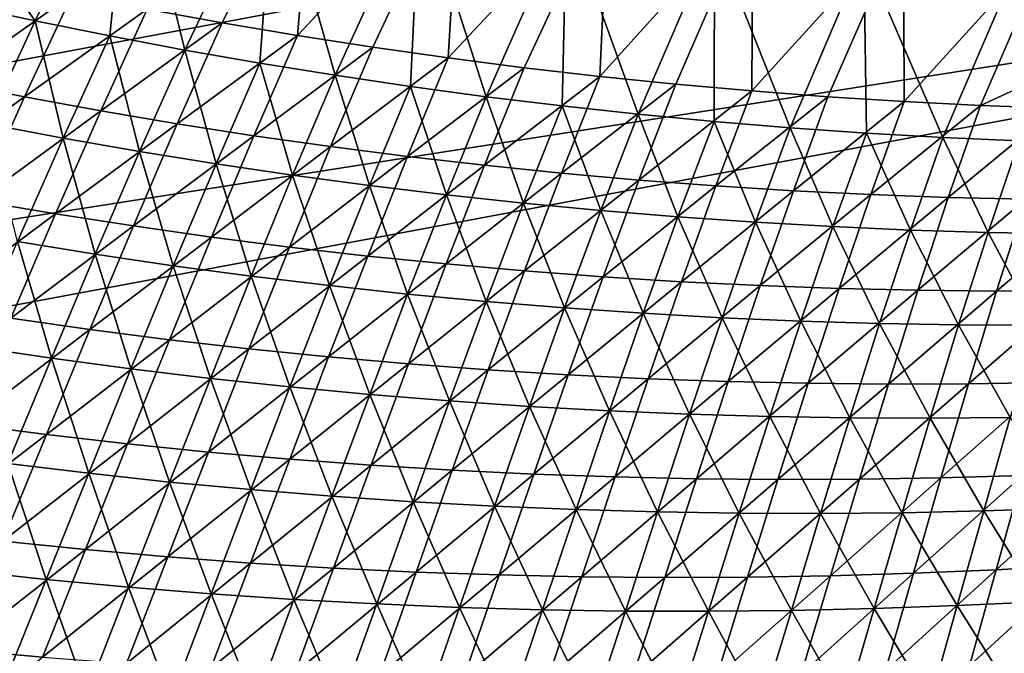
# Model space of a CAD drawing. Header units: metres. Extents: x -1 to 1402, y -1402 to 1.
# Tile 72 of 256: x 551 to 633, y -1243 to -1191. Entities that reach past the tile are written whole.
import ezdxf

# ---------------------------------------------------------------- set-up
doc = ezdxf.new("R2010")
doc.units = ezdxf.units.M

msp = doc.modelspace()

# ---------------------------------------------------------------- linework, layer by layer
at = {"layer": 'None0'}
for points in [[(560.267334, -1174.662109, -477.035797), (552.293152, -1190.694702, -422.739166), (544.183044, -1179.354614, -451.143311)], [(560.267334, -1174.662109, -477.035797), (558.524902, -1191.951538, -422.754913), (552.293152, -1190.694702, -422.739166)], [(564.773804, -1193.126831, -422.770782), (558.524902, -1191.951538, -422.754913), (560.267334, -1174.662109, -477.035797)], [(572.269531, -1177.37207, -476.808685), (564.773804, -1193.126831, -422.770782), (560.267334, -1174.662109, -477.035797)], [(567.896423, -1190.855469, -421.794128), (575.587952, -1175.139648, -475.865173), (561.638489, -1189.713501, -421.769989)], [(575.587952, -1175.139648, -475.865173), (567.896423, -1190.855469, -421.794128), (574.168823, -1191.914673, -421.818573)], [(587.716187, -1177.470337, -475.645538), (575.587952, -1175.139648, -475.865173), (574.168823, -1191.914673, -421.818573)], [(571.038818, -1194.220703, -422.786774), (564.773804, -1193.126831, -422.770782), (572.269531, -1177.37207, -476.808685)], [(577.318909, -1195.233276, -422.802826), (571.038818, -1194.220703, -422.786774), (572.269531, -1177.37207, -476.808685)], [(572.269531, -1177.37207, -476.808685), (584.387695, -1179.781372, -476.57312), (577.318909, -1195.233276, -422.802826)], [(587.716187, -1177.470337, -475.645538), (574.168823, -1191.914673, -421.818573), (580.454773, -1192.891113, -421.843323)], [(586.753174, -1193.784912, -421.868347), (587.716187, -1177.470337, -475.645538), (580.454773, -1192.891113, -421.843323)], [(600.10553, -1179.516602, -475.416046), (587.716187, -1177.470337, -475.645538), (586.753174, -1193.784912, -421.868347)], [(552.293152, -1190.694702, -422.739166), (546.079651, -1189.356323, -422.723541), (544.183044, -1179.354614, -451.143311)], [(593.06311, -1194.596191, -421.893677), (600.10553, -1179.516602, -475.416046), (586.753174, -1193.784912, -421.868347)], [(600.10553, -1179.516602, -475.416046), (593.06311, -1194.596191, -421.893677), (599.383545, -1195.325073, -421.91925)], [(612.149231, -1181.186401, -475.188416), (600.10553, -1179.516602, -475.416046), (599.383545, -1195.325073, -421.91925)], [(584.387695, -1179.781372, -476.57312), (583.613037, -1196.164429, -422.819), (577.318909, -1195.233276, -422.802826)], [(583.613037, -1196.164429, -422.819), (584.387695, -1179.781372, -476.57312), (589.920105, -1197.014404, -422.835236)], [(584.387695, -1179.781372, -476.57312), (596.603882, -1181.883301, -476.329926), (589.920105, -1197.014404, -422.835236)], [(612.149231, -1181.186401, -475.188416), (599.383545, -1195.325073, -421.91925), (605.713562, -1195.971558, -421.945068)], [(612.052124, -1196.536011, -421.97113), (612.149231, -1181.186401, -475.188416), (605.713562, -1195.971558, -421.945068)], [(624.700806, -1182.596191, -474.94693), (612.149231, -1181.186401, -475.188416), (612.052124, -1196.536011, -421.97113)], [(589.920105, -1197.014404, -422.835236), (596.603882, -1181.883301, -476.329926), (596.239075, -1197.783203, -422.851532)], [(596.603882, -1181.883301, -476.329926), (602.568909, -1198.470947, -422.86792), (596.239075, -1197.783203, -422.851532)], [(596.603882, -1181.883301, -476.329926), (608.95343, -1183.679688, -476.078918), (602.568909, -1198.470947, -422.86792)], [(618.398315, -1197.018433, -421.997406), (624.700806, -1182.596191, -474.94693), (612.052124, -1196.536011, -421.97113)], [(624.700806, -1182.596191, -474.94693), (618.398315, -1197.018433, -421.997406), (624.751099, -1197.418945, -422.023865)], [(637.219788, -1183.669922, -474.702209), (624.700806, -1182.596191, -474.94693), (624.751099, -1197.418945, -422.023865)], [(608.95343, -1183.679688, -476.078918), (608.908569, -1199.077637, -422.884338), (602.568909, -1198.470947, -422.86792)], [(608.908569, -1199.077637, -422.884338), (608.95343, -1183.679688, -476.078918), (615.256897, -1199.603271, -422.900818)], [(608.95343, -1183.679688, -476.078918), (621.393494, -1185.160156, -475.821442), (615.256897, -1199.603271, -422.900818)], [(637.219788, -1183.669922, -474.702209), (624.751099, -1197.418945, -422.023865), (631.109619, -1197.737915, -422.050537)], [(646.496033, -1190.663086, -450.476074), (637.219788, -1183.669922, -474.702209), (631.109619, -1197.737915, -422.050537)], [(615.256897, -1199.603271, -422.900818), (621.393494, -1185.160156, -475.821442), (621.612976, -1200.048096, -422.917328)], [(621.393494, -1185.160156, -475.821442), (627.975708, -1200.412109, -422.933868), (621.612976, -1200.048096, -422.917328)], [(621.393494, -1185.160156, -475.821442), (634.052368, -1186.331177, -475.555298), (627.975708, -1200.412109, -422.933868)], [(634.052368, -1186.331177, -475.555298), (634.343994, -1200.695313, -422.950439), (627.975708, -1200.412109, -422.933868)], [(555.395996, -1188.488525, -421.746185), (549.169983, -1187.180664, -421.722717), (545.090942, -1195.785278, -393.351501)], [(545.090942, -1195.785278, -393.351501), (551.429993, -1197.033203, -393.379242), (555.395996, -1188.488525, -421.746185)], [(551.429993, -1197.033203, -393.379242), (561.638489, -1189.713501, -421.769989), (555.395996, -1188.488525, -421.746185)], [(552.293152, -1190.694702, -422.739166), (548.304626, -1199.2771, -394.346954), (546.079651, -1189.356323, -422.723541)], [(551.429993, -1197.033203, -393.379242), (557.784851, -1198.196045, -393.407379), (561.638489, -1189.713501, -421.769989)], [(557.784851, -1198.196045, -393.407379), (567.896423, -1190.855469, -421.794128), (561.638489, -1189.713501, -421.769989)], [(552.293152, -1190.694702, -422.739166), (554.648071, -1200.473022, -394.365631), (548.304626, -1199.2771, -394.346954)], [(558.524902, -1191.951538, -422.754913), (554.648071, -1200.473022, -394.365631), (552.293152, -1190.694702, -422.739166)], [(567.896423, -1190.855469, -421.794128), (557.784851, -1198.196045, -393.407379), (564.154541, -1199.273682, -393.435883)], [(574.168823, -1191.914673, -421.818573), (567.896423, -1190.855469, -421.794128), (564.154541, -1199.273682, -393.435883)], [(631.109619, -1197.737915, -422.050537), (637.4729, -1197.97522, -422.077393), (646.496033, -1190.663086, -450.476074)], [(561.008057, -1201.585205, -394.384521), (554.648071, -1200.473022, -394.365631), (558.524902, -1191.951538, -422.754913)], [(561.008057, -1201.585205, -394.384521), (558.524902, -1191.951538, -422.754913), (564.773804, -1193.126831, -422.770782)], [(574.168823, -1191.914673, -421.818573), (564.154541, -1199.273682, -393.435883), (570.537903, -1200.266602, -393.464722)], [(580.454773, -1192.891113, -421.843323), (574.168823, -1191.914673, -421.818573), (570.537903, -1200.266602, -393.464722)], [(567.383545, -1202.61377, -394.403625), (561.008057, -1201.585205, -394.384521), (564.773804, -1193.126831, -422.770782)], [(567.383545, -1202.61377, -394.403625), (564.773804, -1193.126831, -422.770782), (571.038818, -1194.220703, -422.786774)], [(570.537903, -1200.266602, -393.464722), (576.93396, -1201.174683, -393.493896), (580.454773, -1192.891113, -421.843323)], [(576.93396, -1201.174683, -393.493896), (586.753174, -1193.784912, -421.868347), (580.454773, -1192.891113, -421.843323)], [(573.773438, -1203.55896, -394.422913), (567.383545, -1202.61377, -394.403625), (571.038818, -1194.220703, -422.786774)], [(573.773438, -1203.55896, -394.422913), (571.038818, -1194.220703, -422.786774), (577.318909, -1195.233276, -422.802826)], [(576.93396, -1201.174683, -393.493896), (583.341675, -1201.998169, -393.523376), (586.753174, -1193.784912, -421.868347)], [(583.341675, -1201.998169, -393.523376), (593.06311, -1194.596191, -421.893677), (586.753174, -1193.784912, -421.868347)], [(580.176636, -1204.420776, -394.442383), (573.773438, -1203.55896, -394.422913), (577.318909, -1195.233276, -422.802826)], [(577.318909, -1195.233276, -422.802826), (583.613037, -1196.164429, -422.819), (580.176636, -1204.420776, -394.442383)], [(593.06311, -1194.596191, -421.893677), (583.341675, -1201.998169, -393.523376), (589.76001, -1202.737427, -393.553192)], [(599.383545, -1195.325073, -421.91925), (593.06311, -1194.596191, -421.893677), (589.76001, -1202.737427, -393.553192)], [(541.075073, -1204.501953, -365.046326), (551.429993, -1197.033203, -393.379242), (545.090942, -1195.785278, -393.351501)], [(599.383545, -1195.325073, -421.91925), (589.76001, -1202.737427, -393.553192), (596.187988, -1203.392334, -393.583282)], [(605.713562, -1195.971558, -421.945068), (599.383545, -1195.325073, -421.91925), (596.187988, -1203.392334, -393.583282)], [(596.187988, -1203.392334, -393.583282), (602.624512, -1203.963257, -393.613647), (605.713562, -1195.971558, -421.945068)], [(602.624512, -1203.963257, -393.613647), (612.052124, -1196.536011, -421.97113), (605.713562, -1195.971558, -421.945068)], [(583.613037, -1196.164429, -422.819), (586.592102, -1205.199585, -394.462036), (580.176636, -1204.420776, -394.442383)], [(586.592102, -1205.199585, -394.462036), (583.613037, -1196.164429, -422.819), (589.920105, -1197.014404, -422.835236)], [(602.624512, -1203.963257, -393.613647), (609.068665, -1204.450439, -393.644257), (612.052124, -1196.536011, -421.97113)], [(609.068665, -1204.450439, -393.644257), (618.398315, -1197.018433, -421.997406), (612.052124, -1196.536011, -421.97113)], [(541.075073, -1204.501953, -365.046326), (547.533508, -1205.686768, -365.077606), (551.429993, -1197.033203, -393.379242)], [(547.533508, -1205.686768, -365.077606), (557.784851, -1198.196045, -393.407379), (551.429993, -1197.033203, -393.379242)], [(593.018677, -1205.895386, -394.481842), (586.592102, -1205.199585, -394.462036), (589.920105, -1197.014404, -422.835236)], [(593.018677, -1205.895386, -394.481842), (589.920105, -1197.014404, -422.835236), (596.239075, -1197.783203, -422.851532)], [(618.398315, -1197.018433, -421.997406), (609.068665, -1204.450439, -393.644257), (615.51947, -1204.854126, -393.67511)], [(624.751099, -1197.418945, -422.023865), (618.398315, -1197.018433, -421.997406), (615.51947, -1204.854126, -393.67511)], [(624.751099, -1197.418945, -422.023865), (615.51947, -1204.854126, -393.67511), (621.975891, -1205.174438, -393.706177)], [(631.109619, -1197.737915, -422.050537), (624.751099, -1197.418945, -422.023865), (621.975891, -1205.174438, -393.706177)], [(557.784851, -1198.196045, -393.407379), (547.533508, -1205.686768, -365.077606), (554.006836, -1206.78418, -365.109314)], [(564.154541, -1199.273682, -393.435883), (557.784851, -1198.196045, -393.407379), (554.006836, -1206.78418, -365.109314)], [(599.455261, -1206.508301, -394.501801), (593.018677, -1205.895386, -394.481842), (596.239075, -1197.783203, -422.851532)], [(596.239075, -1197.783203, -422.851532), (602.568909, -1198.470947, -422.86792), (599.455261, -1206.508301, -394.501801)], [(602.568909, -1198.470947, -422.86792), (605.900879, -1207.038452, -394.521912), (599.455261, -1206.508301, -394.501801)], [(602.568909, -1198.470947, -422.86792), (608.908569, -1199.077637, -422.884338), (605.900879, -1207.038452, -394.521912)], [(621.975891, -1205.174438, -393.706177), (628.437012, -1205.411621, -393.737488), (631.109619, -1197.737915, -422.050537)], [(628.437012, -1205.411621, -393.737488), (637.4729, -1197.97522, -422.077393), (631.109619, -1197.737915, -422.050537)], [(628.437012, -1205.411621, -393.737488), (634.901733, -1205.565918, -393.768982), (637.4729, -1197.97522, -422.077393)], [(554.648071, -1200.473022, -394.365631), (550.842651, -1209.101563, -366.03891), (548.304626, -1199.2771, -394.346954)], [(564.154541, -1199.273682, -393.435883), (554.006836, -1206.78418, -365.109314), (560.494141, -1207.794312, -365.141418)], [(570.537903, -1200.266602, -393.464722), (564.154541, -1199.273682, -393.435883), (560.494141, -1207.794312, -365.141418)], [(608.908569, -1199.077637, -422.884338), (612.35437, -1207.486084, -394.542145), (605.900879, -1207.038452, -394.521912)], [(612.35437, -1207.486084, -394.542145), (608.908569, -1199.077637, -422.884338), (615.256897, -1199.603271, -422.900818)], [(618.814636, -1207.851318, -394.562531), (612.35437, -1207.486084, -394.542145), (615.256897, -1199.603271, -422.900818)], [(618.814636, -1207.851318, -394.562531), (615.256897, -1199.603271, -422.900818), (621.612976, -1200.048096, -422.917328)], [(625.28064, -1208.134277, -394.583008), (618.814636, -1207.851318, -394.562531), (621.612976, -1200.048096, -422.917328)], [(621.612976, -1200.048096, -422.917328), (627.975708, -1200.412109, -422.933868), (625.28064, -1208.134277, -394.583008)], [(557.31958, -1210.147217, -366.060059), (550.842651, -1209.101563, -366.03891), (554.648071, -1200.473022, -394.365631)], [(557.31958, -1210.147217, -366.060059), (554.648071, -1200.473022, -394.365631), (561.008057, -1201.585205, -394.384521)], [(560.494141, -1207.794312, -365.141418), (566.994263, -1208.717407, -365.17392), (570.537903, -1200.266602, -393.464722)], [(566.994263, -1208.717407, -365.17392), (576.93396, -1201.174683, -393.493896), (570.537903, -1200.266602, -393.464722)], [(627.975708, -1200.412109, -422.933868), (631.751221, -1208.335083, -394.603638), (625.28064, -1208.134277, -394.583008)], [(627.975708, -1200.412109, -422.933868), (634.343994, -1200.695313, -422.950439), (631.751221, -1208.335083, -394.603638)], [(634.343994, -1200.695313, -422.950439), (638.225342, -1208.453857, -394.624329), (631.751221, -1208.335083, -394.603638)], [(563.811218, -1211.107178, -366.081482), (557.31958, -1210.147217, -366.060059), (561.008057, -1201.585205, -394.384521)], [(563.811218, -1211.107178, -366.081482), (561.008057, -1201.585205, -394.384521), (567.383545, -1202.61377, -394.403625)], [(566.994263, -1208.717407, -365.17392), (573.506042, -1209.553711, -365.206757), (576.93396, -1201.174683, -393.493896)], [(573.506042, -1209.553711, -365.206757), (583.341675, -1201.998169, -393.523376), (576.93396, -1201.174683, -393.493896)], [(570.316467, -1211.981567, -366.10321), (563.811218, -1211.107178, -366.081482), (567.383545, -1202.61377, -394.403625)], [(570.316467, -1211.981567, -366.10321), (567.383545, -1202.61377, -394.403625), (573.773438, -1203.55896, -394.422913)], [(583.341675, -1201.998169, -393.523376), (573.506042, -1209.553711, -365.206757), (580.028564, -1210.303589, -365.239929)], [(589.76001, -1202.737427, -393.553192), (583.341675, -1201.998169, -393.523376), (580.028564, -1210.303589, -365.239929)], [(589.76001, -1202.737427, -393.553192), (580.028564, -1210.303589, -365.239929), (586.560608, -1210.967163, -365.273438)], [(596.187988, -1203.392334, -393.583282), (589.76001, -1202.737427, -393.553192), (586.560608, -1210.967163, -365.273438)], [(586.560608, -1210.967163, -365.273438), (593.101135, -1211.5448, -365.307251), (596.187988, -1203.392334, -393.583282)], [(593.101135, -1211.5448, -365.307251), (602.624512, -1203.963257, -393.613647), (596.187988, -1203.392334, -393.583282)], [(576.834167, -1212.770752, -366.125214), (570.316467, -1211.981567, -366.10321), (573.773438, -1203.55896, -394.422913)], [(576.834167, -1212.770752, -366.125214), (573.773438, -1203.55896, -394.422913), (580.176636, -1204.420776, -394.442383)], [(593.101135, -1211.5448, -365.307251), (599.64917, -1212.036743, -365.341339), (602.624512, -1203.963257, -393.613647)], [(599.64917, -1212.036743, -365.341339), (609.068665, -1204.450439, -393.644257), (602.624512, -1203.963257, -393.613647)], [(583.36322, -1213.474854, -366.147461), (576.834167, -1212.770752, -366.125214), (580.176636, -1204.420776, -394.442383)], [(580.176636, -1204.420776, -394.442383), (586.592102, -1205.199585, -394.462036), (583.36322, -1213.474854, -366.147461)], [(609.068665, -1204.450439, -393.644257), (599.64917, -1212.036743, -365.341339), (606.203674, -1212.443237, -365.375702)], [(615.51947, -1204.854126, -393.67511), (609.068665, -1204.450439, -393.644257), (606.203674, -1212.443237, -365.375702)], [(615.51947, -1204.854126, -393.67511), (606.203674, -1212.443237, -365.375702), (612.763611, -1212.764526, -365.410339)], [(621.975891, -1205.174438, -393.706177), (615.51947, -1204.854126, -393.67511), (612.763611, -1212.764526, -365.410339)], [(554.006836, -1206.78418, -365.109314), (547.533508, -1205.686768, -365.077606), (543.669006, -1214.460083, -336.839935)], [(586.592102, -1205.199585, -394.462036), (589.902527, -1214.094116, -366.169952), (583.36322, -1213.474854, -366.147461)], [(589.902527, -1214.094116, -366.169952), (586.592102, -1205.199585, -394.462036), (593.018677, -1205.895386, -394.481842)], [(596.450928, -1214.628906, -366.192688), (589.902527, -1214.094116, -366.169952), (593.018677, -1205.895386, -394.481842)], [(596.450928, -1214.628906, -366.192688), (593.018677, -1205.895386, -394.481842), (599.455261, -1206.508301, -394.501801)], [(612.763611, -1212.764526, -365.410339), (619.328003, -1213.001221, -365.445221), (621.975891, -1205.174438, -393.706177)], [(619.328003, -1213.001221, -365.445221), (628.437012, -1205.411621, -393.737488), (621.975891, -1205.174438, -393.706177)], [(619.328003, -1213.001221, -365.445221), (625.895813, -1213.15332, -365.480286), (628.437012, -1205.411621, -393.737488)], [(625.895813, -1213.15332, -365.480286), (634.901733, -1205.565918, -393.768982), (628.437012, -1205.411621, -393.737488)], [(634.901733, -1205.565918, -393.768982), (625.895813, -1213.15332, -365.480286), (632.466003, -1213.221313, -365.515594)], [(641.369202, -1205.637695, -393.800629), (634.901733, -1205.565918, -393.768982), (632.466003, -1213.221313, -365.515594)], [(632.466003, -1213.221313, -365.515594), (639.037598, -1213.205322, -365.551056), (641.369202, -1205.637695, -393.800629)], [(603.007324, -1215.079102, -366.215668), (596.450928, -1214.628906, -366.192688), (599.455261, -1206.508301, -394.501801)], [(599.455261, -1206.508301, -394.501801), (605.900879, -1207.038452, -394.521912), (603.007324, -1215.079102, -366.215668)], [(554.006836, -1206.78418, -365.109314), (543.669006, -1214.460083, -336.839935), (550.266174, -1215.48938, -336.874329)], [(560.494141, -1207.794312, -365.141418), (554.006836, -1206.78418, -365.109314), (550.266174, -1215.48938, -336.874329)], [(605.900879, -1207.038452, -394.521912), (609.570557, -1215.445313, -366.238892), (603.007324, -1215.079102, -366.215668)], [(605.900879, -1207.038452, -394.521912), (612.35437, -1207.486084, -394.542145), (609.570557, -1215.445313, -366.238892)], [(612.35437, -1207.486084, -394.542145), (616.139526, -1215.727539, -366.262299), (609.570557, -1215.445313, -366.238892)], [(616.139526, -1215.727539, -366.262299), (612.35437, -1207.486084, -394.542145), (618.814636, -1207.851318, -394.562531)], [(550.266174, -1215.48938, -336.874329), (556.876221, -1216.429199, -336.90918), (560.494141, -1207.794312, -365.141418)], [(556.876221, -1216.429199, -336.90918), (566.994263, -1208.717407, -365.17392), (560.494141, -1207.794312, -365.141418)], [(622.713074, -1215.926025, -366.285919), (616.139526, -1215.727539, -366.262299), (618.814636, -1207.851318, -394.562531)], [(622.713074, -1215.926025, -366.285919), (618.814636, -1207.851318, -394.562531), (625.28064, -1208.134277, -394.583008)], [(629.2901, -1216.041016, -366.309723), (622.713074, -1215.926025, -366.285919), (625.28064, -1208.134277, -394.583008)], [(625.28064, -1208.134277, -394.583008), (631.751221, -1208.335083, -394.603638), (629.2901, -1216.041016, -366.309723)], [(631.751221, -1208.335083, -394.603638), (635.869507, -1216.072876, -366.33371), (629.2901, -1216.041016, -366.309723)], [(631.751221, -1208.335083, -394.603638), (638.225342, -1208.453857, -394.624329), (635.869507, -1216.072876, -366.33371)], [(553.673462, -1218.817383, -337.821777), (547.074646, -1217.840942, -337.798645), (550.842651, -1209.101563, -366.03891)], [(553.673462, -1218.817383, -337.821777), (550.842651, -1209.101563, -366.03891), (557.31958, -1210.147217, -366.060059)], [(556.876221, -1216.429199, -336.90918), (563.498108, -1217.279907, -336.944397), (566.994263, -1208.717407, -365.17392)], [(563.498108, -1217.279907, -336.944397), (573.506042, -1209.553711, -365.206757), (566.994263, -1208.717407, -365.17392)], [(573.506042, -1209.553711, -365.206757), (563.498108, -1217.279907, -336.944397), (570.130615, -1218.04187, -336.980011)], [(580.028564, -1210.303589, -365.239929), (573.506042, -1209.553711, -365.206757), (570.130615, -1218.04187, -336.980011)], [(560.286194, -1219.705933, -337.845276), (553.673462, -1218.817383, -337.821777), (557.31958, -1210.147217, -366.060059)], [(560.286194, -1219.705933, -337.845276), (557.31958, -1210.147217, -366.060059), (563.811218, -1211.107178, -366.081482)], [(580.028564, -1210.303589, -365.239929), (570.130615, -1218.04187, -336.980011), (576.772644, -1218.71521, -337.015961)], [(586.560608, -1210.967163, -365.273438), (580.028564, -1210.303589, -365.239929), (576.772644, -1218.71521, -337.015961)], [(566.911621, -1220.506836, -337.86911), (560.286194, -1219.705933, -337.845276), (563.811218, -1211.107178, -366.081482)], [(566.911621, -1220.506836, -337.86911), (563.811218, -1211.107178, -366.081482), (570.316467, -1211.981567, -366.10321)], [(576.772644, -1218.71521, -337.015961), (583.423035, -1219.300537, -337.052307), (586.560608, -1210.967163, -365.273438)], [(583.423035, -1219.300537, -337.052307), (593.101135, -1211.5448, -365.307251), (586.560608, -1210.967163, -365.273438)], [(583.423035, -1219.300537, -337.052307), (590.08075, -1219.798096, -337.088928), (593.101135, -1211.5448, -365.307251)], [(590.08075, -1219.798096, -337.088928), (599.64917, -1212.036743, -365.341339), (593.101135, -1211.5448, -365.307251)], [(573.548584, -1221.220459, -337.89328), (566.911621, -1220.506836, -337.86911), (570.316467, -1211.981567, -366.10321)], [(573.548584, -1221.220459, -337.89328), (570.316467, -1211.981567, -366.10321), (576.834167, -1212.770752, -366.125214)], [(599.64917, -1212.036743, -365.341339), (590.08075, -1219.798096, -337.088928), (596.744629, -1220.20813, -337.125885)], [(606.203674, -1212.443237, -365.375702), (599.64917, -1212.036743, -365.341339), (596.744629, -1220.20813, -337.125885)], [(606.203674, -1212.443237, -365.375702), (596.744629, -1220.20813, -337.125885), (603.413696, -1220.53125, -337.163116)], [(612.763611, -1212.764526, -365.410339), (606.203674, -1212.443237, -365.375702), (603.413696, -1220.53125, -337.163116)], [(580.195923, -1221.847168, -337.917755), (573.548584, -1221.220459, -337.89328), (576.834167, -1212.770752, -366.125214)], [(580.195923, -1221.847168, -337.917755), (576.834167, -1212.770752, -366.125214), (583.36322, -1213.474854, -366.147461)], [(603.413696, -1220.53125, -337.163116), (610.086914, -1220.767578, -337.200623), (612.763611, -1212.764526, -365.410339)], [(610.086914, -1220.767578, -337.200623), (619.328003, -1213.001221, -365.445221), (612.763611, -1212.764526, -365.410339)], [(610.086914, -1220.767578, -337.200623), (616.763184, -1220.917847, -337.238403), (619.328003, -1213.001221, -365.445221)], [(616.763184, -1220.917847, -337.238403), (625.895813, -1213.15332, -365.480286), (619.328003, -1213.001221, -365.445221)], [(625.895813, -1213.15332, -365.480286), (616.763184, -1220.917847, -337.238403), (623.441467, -1220.982056, -337.276398)], [(632.466003, -1213.221313, -365.515594), (625.895813, -1213.15332, -365.480286), (623.441467, -1220.982056, -337.276398)], [(623.441467, -1220.982056, -337.276398), (630.120789, -1220.960938, -337.314606), (632.466003, -1213.221313, -365.515594)], [(639.037598, -1213.205322, -365.551056), (630.120789, -1220.960938, -337.314606), (636.80011, -1220.854736, -337.352997)], [(630.120789, -1220.960938, -337.314606), (639.037598, -1213.205322, -365.551056), (632.466003, -1213.221313, -365.515594)], [(586.852478, -1222.387085, -337.942535), (580.195923, -1221.847168, -337.917755), (583.36322, -1213.474854, -366.147461)], [(583.36322, -1213.474854, -366.147461), (589.902527, -1214.094116, -366.169952), (586.852478, -1222.387085, -337.942535)], [(589.902527, -1214.094116, -366.169952), (593.51709, -1222.84082, -337.96759), (586.852478, -1222.387085, -337.942535)], [(593.51709, -1222.84082, -337.96759), (589.902527, -1214.094116, -366.169952), (596.450928, -1214.628906, -366.192688)], [(600.188477, -1223.208374, -337.99295), (593.51709, -1222.84082, -337.96759), (596.450928, -1214.628906, -366.192688)], [(600.188477, -1223.208374, -337.99295), (596.450928, -1214.628906, -366.192688), (603.007324, -1215.079102, -366.215668)], [(546.525757, -1224.320557, -308.70929), (556.876221, -1216.429199, -336.90918), (550.266174, -1215.48938, -336.874329)], [(606.865662, -1223.490234, -338.018585), (600.188477, -1223.208374, -337.99295), (603.007324, -1215.079102, -366.215668)], [(603.007324, -1215.079102, -366.215668), (609.570557, -1215.445313, -366.238892), (606.865662, -1223.490234, -338.018585)], [(609.570557, -1215.445313, -366.238892), (613.547302, -1223.686646, -338.044495), (606.865662, -1223.490234, -338.018585)], [(609.570557, -1215.445313, -366.238892), (616.139526, -1215.727539, -366.262299), (613.547302, -1223.686646, -338.044495)], [(616.139526, -1215.727539, -366.262299), (620.2323, -1223.797974, -338.070618), (613.547302, -1223.686646, -338.044495)], [(620.2323, -1223.797974, -338.070618), (616.139526, -1215.727539, -366.262299), (622.713074, -1215.926025, -366.285919)], [(546.525757, -1224.320557, -308.70929), (553.262939, -1225.188232, -308.746033), (556.876221, -1216.429199, -336.90918)], [(553.262939, -1225.188232, -308.746033), (563.498108, -1217.279907, -336.944397), (556.876221, -1216.429199, -336.90918)], [(626.919556, -1223.824585, -338.097015), (620.2323, -1223.797974, -338.070618), (622.713074, -1215.926025, -366.285919)], [(626.919556, -1223.824585, -338.097015), (622.713074, -1215.926025, -366.285919), (629.2901, -1216.041016, -366.309723)], [(633.607727, -1223.766602, -338.123657), (626.919556, -1223.824585, -338.097015), (629.2901, -1216.041016, -366.309723)], [(629.2901, -1216.041016, -366.309723), (635.869507, -1216.072876, -366.33371), (633.607727, -1223.766602, -338.123657)], [(563.498108, -1217.279907, -336.944397), (553.262939, -1225.188232, -308.746033), (560.010864, -1225.964478, -308.783203)], [(570.130615, -1218.04187, -336.980011), (563.498108, -1217.279907, -336.944397), (560.010864, -1225.964478, -308.783203)], [(550.031311, -1227.606812, -309.670776), (547.074646, -1217.840942, -337.798645), (553.673462, -1218.817383, -337.821777)], [(570.130615, -1218.04187, -336.980011), (560.010864, -1225.964478, -308.783203), (566.76825, -1226.649902, -308.82077)], [(576.772644, -1218.71521, -337.015961), (570.130615, -1218.04187, -336.980011), (566.76825, -1226.649902, -308.82077)], [(556.769348, -1228.421753, -309.696014), (550.031311, -1227.606812, -309.670776), (553.673462, -1218.817383, -337.821777)], [(556.769348, -1228.421753, -309.696014), (553.673462, -1218.817383, -337.821777), (560.286194, -1219.705933, -337.845276)], [(566.76825, -1226.649902, -308.82077), (573.533936, -1227.244873, -308.858734), (576.772644, -1218.71521, -337.015961)], [(573.533936, -1227.244873, -308.858734), (583.423035, -1219.300537, -337.052307), (576.772644, -1218.71521, -337.015961)], [(563.519104, -1229.147095, -309.721588), (556.769348, -1228.421753, -309.696014), (560.286194, -1219.705933, -337.845276)], [(563.519104, -1229.147095, -309.721588), (560.286194, -1219.705933, -337.845276), (566.911621, -1220.506836, -337.86911)], [(573.533936, -1227.244873, -308.858734), (580.306702, -1227.749878, -308.897034), (583.423035, -1219.300537, -337.052307)], [(580.306702, -1227.749878, -308.897034), (590.08075, -1219.798096, -337.088928), (583.423035, -1219.300537, -337.052307)], [(590.08075, -1219.798096, -337.088928), (580.306702, -1227.749878, -308.897034), (587.08551, -1228.165161, -308.935669)], [(596.744629, -1220.20813, -337.125885), (590.08075, -1219.798096, -337.088928), (587.08551, -1228.165161, -308.935669)], [(570.279358, -1229.783081, -309.747498), (563.519104, -1229.147095, -309.721588), (566.911621, -1220.506836, -337.86911)], [(570.279358, -1229.783081, -309.747498), (566.911621, -1220.506836, -337.86911), (573.548584, -1221.220459, -337.89328)], [(596.744629, -1220.20813, -337.125885), (587.08551, -1228.165161, -308.935669), (593.86908, -1228.491333, -308.97464)], [(603.413696, -1220.53125, -337.163116), (596.744629, -1220.20813, -337.125885), (593.86908, -1228.491333, -308.97464)], [(593.86908, -1228.491333, -308.97464), (600.656494, -1228.728882, -309.013916), (603.413696, -1220.53125, -337.163116)], [(600.656494, -1228.728882, -309.013916), (610.086914, -1220.767578, -337.200623), (603.413696, -1220.53125, -337.163116)], [(577.049011, -1230.330078, -309.773743), (570.279358, -1229.783081, -309.747498), (573.548584, -1221.220459, -337.89328)], [(577.049011, -1230.330078, -309.773743), (573.548584, -1221.220459, -337.89328), (580.195923, -1221.847168, -337.917755)], [(600.656494, -1228.728882, -309.013916), (607.446594, -1228.878296, -309.053436), (610.086914, -1220.767578, -337.200623)], [(607.446594, -1228.878296, -309.053436), (616.763184, -1220.917847, -337.238403), (610.086914, -1220.767578, -337.200623)], [(616.763184, -1220.917847, -337.238403), (607.446594, -1228.878296, -309.053436), (614.238281, -1228.939941, -309.093262)], [(623.441467, -1220.982056, -337.276398), (616.763184, -1220.917847, -337.238403), (614.238281, -1228.939941, -309.093262)], [(614.238281, -1228.939941, -309.093262), (621.030579, -1228.914307, -309.133301), (623.441467, -1220.982056, -337.276398)], [(630.120789, -1220.960938, -337.314606), (621.030579, -1228.914307, -309.133301), (627.822388, -1228.802002, -309.173584)], [(621.030579, -1228.914307, -309.133301), (630.120789, -1220.960938, -337.314606), (623.441467, -1220.982056, -337.276398)], [(636.80011, -1220.854736, -337.352997), (630.120789, -1220.960938, -337.314606), (627.822388, -1228.802002, -309.173584)], [(627.822388, -1228.802002, -309.173584), (634.612549, -1228.603394, -309.21405), (636.80011, -1220.854736, -337.352997)], [(583.82666, -1230.788696, -309.800323), (577.049011, -1230.330078, -309.773743), (580.195923, -1221.847168, -337.917755)], [(583.82666, -1230.788696, -309.800323), (580.195923, -1221.847168, -337.917755), (586.852478, -1222.387085, -337.942535)], [(590.611267, -1231.15918, -309.82724), (583.82666, -1230.788696, -309.800323), (586.852478, -1222.387085, -337.942535)], [(586.852478, -1222.387085, -337.942535), (593.51709, -1222.84082, -337.96759), (590.611267, -1231.15918, -309.82724)], [(593.51709, -1222.84082, -337.96759), (597.40155, -1231.442017, -309.854431), (590.611267, -1231.15918, -309.82724)], [(597.40155, -1231.442017, -309.854431), (593.51709, -1222.84082, -337.96759), (600.188477, -1223.208374, -337.99295)], [(604.196228, -1231.637451, -309.881927), (597.40155, -1231.442017, -309.854431), (600.188477, -1223.208374, -337.99295)], [(604.196228, -1231.637451, -309.881927), (600.188477, -1223.208374, -337.99295), (606.865662, -1223.490234, -338.018585)], [(610.994202, -1231.745972, -309.909698), (604.196228, -1231.637451, -309.881927), (606.865662, -1223.490234, -338.018585)], [(606.865662, -1223.490234, -338.018585), (613.547302, -1223.686646, -338.044495), (610.994202, -1231.745972, -309.909698)], [(613.547302, -1223.686646, -338.044495), (617.794128, -1231.768066, -309.937744), (610.994202, -1231.745972, -309.909698)], [(613.547302, -1223.686646, -338.044495), (620.2323, -1223.797974, -338.070618), (617.794128, -1231.768066, -309.937744)], [(620.2323, -1223.797974, -338.070618), (624.59491, -1231.704102, -309.966064), (617.794128, -1231.768066, -309.937744)], [(624.59491, -1231.704102, -309.966064), (620.2323, -1223.797974, -338.070618), (626.919556, -1223.824585, -338.097015)], [(631.395264, -1231.554321, -309.994629), (624.59491, -1231.704102, -309.966064), (626.919556, -1223.824585, -338.097015)], [(631.395264, -1231.554321, -309.994629), (626.919556, -1223.824585, -338.097015), (633.607727, -1223.766602, -338.123657)], [(638.194031, -1231.319336, -310.023407), (631.395264, -1231.554321, -309.994629), (633.607727, -1223.766602, -338.123657)], [(542.748108, -1233.287476, -280.619141), (553.262939, -1225.188232, -308.746033), (546.525757, -1224.320557, -308.70929)], [(553.262939, -1225.188232, -308.746033), (542.748108, -1233.287476, -280.619141), (549.616089, -1234.081543, -280.657043)], [(560.010864, -1225.964478, -308.783203), (553.262939, -1225.188232, -308.746033), (549.616089, -1234.081543, -280.657043)], [(560.010864, -1225.964478, -308.783203), (549.616089, -1234.081543, -280.657043), (556.49353, -1234.782104, -280.695404)], [(566.76825, -1226.649902, -308.82077), (560.010864, -1225.964478, -308.783203), (556.49353, -1234.782104, -280.695404)], [(556.49353, -1234.782104, -280.695404), (563.379272, -1235.389648, -280.734161), (566.76825, -1226.649902, -308.82077)], [(563.379272, -1235.389648, -280.734161), (573.533936, -1227.244873, -308.858734), (566.76825, -1226.649902, -308.82077)], [(563.379272, -1235.389648, -280.734161), (570.272095, -1235.904785, -280.773315), (573.533936, -1227.244873, -308.858734)], [(570.272095, -1235.904785, -280.773315), (580.306702, -1227.749878, -308.897034), (573.533936, -1227.244873, -308.858734)], [(553.22052, -1237.268188, -281.628662), (546.35376, -1236.528076, -281.602295), (550.031311, -1227.606812, -309.670776)], [(553.22052, -1237.268188, -281.628662), (550.031311, -1227.606812, -309.670776), (556.769348, -1228.421753, -309.696014)], [(580.306702, -1227.749878, -308.897034), (570.272095, -1235.904785, -280.773315), (577.170715, -1236.327881, -280.812805)], [(587.08551, -1228.165161, -308.935669), (580.306702, -1227.749878, -308.897034), (577.170715, -1236.327881, -280.812805)], [(560.098022, -1237.916382, -281.655426), (553.22052, -1237.268188, -281.628662), (556.769348, -1228.421753, -309.696014)], [(560.098022, -1237.916382, -281.655426), (556.769348, -1228.421753, -309.696014), (563.519104, -1229.147095, -309.721588)], [(587.08551, -1228.165161, -308.935669), (577.170715, -1236.327881, -280.812805), (584.073853, -1236.659668, -280.852661)], [(593.86908, -1228.491333, -308.97464), (587.08551, -1228.165161, -308.935669), (584.073853, -1236.659668, -280.852661)], [(584.073853, -1236.659668, -280.852661), (590.98053, -1236.900513, -280.892822), (593.86908, -1228.491333, -308.97464)], [(590.98053, -1236.900513, -280.892822), (600.656494, -1228.728882, -309.013916), (593.86908, -1228.491333, -308.97464)], [(590.98053, -1236.900513, -280.892822), (597.889465, -1237.051147, -280.933289), (600.656494, -1228.728882, -309.013916)], [(597.889465, -1237.051147, -280.933289), (607.446594, -1228.878296, -309.053436), (600.656494, -1228.728882, -309.013916)], [(607.446594, -1228.878296, -309.053436), (597.889465, -1237.051147, -280.933289), (604.799683, -1237.112061, -280.97403)], [(614.238281, -1228.939941, -309.093262), (607.446594, -1228.878296, -309.053436), (604.799683, -1237.112061, -280.97403)], [(627.822388, -1228.802002, -309.173584), (621.030579, -1228.914307, -309.133301), (618.619324, -1236.966797, -281.056305)], [(618.619324, -1236.966797, -281.056305), (625.52655, -1236.761963, -281.097778), (627.822388, -1228.802002, -309.173584)], [(634.612549, -1228.603394, -309.21405), (625.52655, -1236.761963, -281.097778), (632.430603, -1236.469604, -281.139465)], [(625.52655, -1236.761963, -281.097778), (634.612549, -1228.603394, -309.21405), (627.822388, -1228.802002, -309.173584)], [(641.400085, -1228.319092, -309.2547), (634.612549, -1228.603394, -309.21405), (632.430603, -1236.469604, -281.139465)], [(641.400085, -1228.319092, -309.2547), (632.430603, -1236.469604, -281.139465), (639.330444, -1236.090454, -281.181335)], [(566.985046, -1238.473389, -281.682526), (560.098022, -1237.916382, -281.655426), (563.519104, -1229.147095, -309.721588)], [(566.985046, -1238.473389, -281.682526), (563.519104, -1229.147095, -309.721588), (570.279358, -1229.783081, -309.747498)], [(604.799683, -1237.112061, -280.97403), (611.709961, -1237.08374, -281.015045), (614.238281, -1228.939941, -309.093262)], [(621.030579, -1228.914307, -309.133301), (611.709961, -1237.08374, -281.015045), (618.619324, -1236.966797, -281.056305)], [(611.709961, -1237.08374, -281.015045), (621.030579, -1228.914307, -309.133301), (614.238281, -1228.939941, -309.093262)], [(573.88031, -1238.939453, -281.70993), (566.985046, -1238.473389, -281.682526), (570.279358, -1229.783081, -309.747498)], [(573.88031, -1238.939453, -281.70993), (570.279358, -1229.783081, -309.747498), (577.049011, -1230.330078, -309.773743)], [(580.782471, -1239.315186, -281.737701), (573.88031, -1238.939453, -281.70993), (577.049011, -1230.330078, -309.773743)], [(580.782471, -1239.315186, -281.737701), (577.049011, -1230.330078, -309.773743), (583.82666, -1230.788696, -309.800323)], [(587.690369, -1239.601196, -281.765778), (580.782471, -1239.315186, -281.737701), (583.82666, -1230.788696, -309.800323)], [(587.690369, -1239.601196, -281.765778), (583.82666, -1230.788696, -309.800323), (590.611267, -1231.15918, -309.82724)], [(594.602661, -1239.797729, -281.794159), (587.690369, -1239.601196, -281.765778), (590.611267, -1231.15918, -309.82724)], [(590.611267, -1231.15918, -309.82724), (597.40155, -1231.442017, -309.854431), (594.602661, -1239.797729, -281.794159)], [(636.098816, -1239.12793, -281.970123), (631.395264, -1231.554321, -309.994629), (638.194031, -1231.319336, -310.023407)], [(597.40155, -1231.442017, -309.854431), (601.518188, -1239.905396, -281.822815), (594.602661, -1239.797729, -281.794159)], [(601.518188, -1239.905396, -281.822815), (597.40155, -1231.442017, -309.854431), (604.196228, -1231.637451, -309.881927)], [(608.435547, -1239.924683, -281.851776), (601.518188, -1239.905396, -281.822815), (604.196228, -1231.637451, -309.881927)], [(608.435547, -1239.924683, -281.851776), (604.196228, -1231.637451, -309.881927), (610.994202, -1231.745972, -309.909698)], [(615.353577, -1239.856079, -281.880981), (608.435547, -1239.924683, -281.851776), (610.994202, -1231.745972, -309.909698)], [(610.994202, -1231.745972, -309.909698), (617.794128, -1231.768066, -309.937744), (615.353577, -1239.856079, -281.880981)], [(617.794128, -1231.768066, -309.937744), (622.270935, -1239.700073, -281.910461), (615.353577, -1239.856079, -281.880981)], [(617.794128, -1231.768066, -309.937744), (624.59491, -1231.704102, -309.966064), (622.270935, -1239.700073, -281.910461)], [(624.59491, -1231.704102, -309.966064), (629.186462, -1239.457153, -281.940186), (622.270935, -1239.700073, -281.910461)], [(629.186462, -1239.457153, -281.940186), (624.59491, -1231.704102, -309.966064), (631.395264, -1231.554321, -309.994629)], [(636.098816, -1239.12793, -281.970123), (629.186462, -1239.457153, -281.940186), (631.395264, -1231.554321, -309.994629)], [(556.49353, -1234.782104, -280.695404), (549.616089, -1234.081543, -280.657043), (545.896912, -1243.119873, -252.644806)], [(545.896912, -1243.119873, -252.644806), (552.906738, -1243.744019, -252.683548), (556.49353, -1234.782104, -280.695404)], [(552.906738, -1243.744019, -252.683548), (563.379272, -1235.389648, -280.734161), (556.49353, -1234.782104, -280.695404)], [(552.906738, -1243.744019, -252.683548), (559.923645, -1244.273071, -252.722687), (563.379272, -1235.389648, -280.734161)], [(559.923645, -1244.273071, -252.722687), (570.272095, -1235.904785, -280.773315), (563.379272, -1235.389648, -280.734161)], [(570.272095, -1235.904785, -280.773315), (559.923645, -1244.273071, -252.722687), (566.946289, -1244.707642, -252.762207)], [(577.170715, -1236.327881, -280.812805), (570.272095, -1235.904785, -280.773315), (566.946289, -1244.707642, -252.762207)], [(639.330444, -1236.090454, -281.181335), (630.209534, -1244.47229, -253.131561), (637.224243, -1243.997559, -253.173752)], [(639.330444, -1236.090454, -281.181335), (632.430603, -1236.469604, -281.139465), (630.209534, -1244.47229, -253.131561)], [(549.599731, -1246.258423, -253.638336), (546.35376, -1236.528076, -281.602295), (553.22052, -1237.268188, -281.628662)], [(577.170715, -1236.327881, -280.812805), (566.946289, -1244.707642, -252.762207), (573.973511, -1245.04834, -252.802078)], [(584.073853, -1236.659668, -280.852661), (577.170715, -1236.327881, -280.812805), (573.973511, -1245.04834, -252.802078)], [(573.973511, -1245.04834, -252.802078), (581.003906, -1245.295898, -252.8423), (584.073853, -1236.659668, -280.852661)], [(581.003906, -1245.295898, -252.8423), (590.98053, -1236.900513, -280.892822), (584.073853, -1236.659668, -280.852661)], [(581.003906, -1245.295898, -252.8423), (588.036316, -1245.450684, -252.882828), (590.98053, -1236.900513, -280.892822)], [(588.036316, -1245.450684, -252.882828), (597.889465, -1237.051147, -280.933289), (590.98053, -1236.900513, -280.892822)], [(597.889465, -1237.051147, -280.933289), (588.036316, -1245.450684, -252.882828), (595.06958, -1245.51355, -252.92366)], [(604.799683, -1237.112061, -280.97403), (597.889465, -1237.051147, -280.933289), (595.06958, -1245.51355, -252.92366)], [(595.06958, -1245.51355, -252.92366), (602.102661, -1245.485229, -252.964767), (604.799683, -1237.112061, -280.97403)], [(611.709961, -1237.08374, -281.015045), (602.102661, -1245.485229, -252.964767), (609.134277, -1245.366333, -253.006134)], [(602.102661, -1245.485229, -252.964767), (611.709961, -1237.08374, -281.015045), (604.799683, -1237.112061, -280.97403)], [(618.619324, -1236.966797, -281.056305), (611.709961, -1237.08374, -281.015045), (609.134277, -1245.366333, -253.006134)], [(609.134277, -1245.366333, -253.006134), (616.163391, -1245.157349, -253.047729), (618.619324, -1236.966797, -281.056305)], [(625.52655, -1236.761963, -281.097778), (616.163391, -1245.157349, -253.047729), (623.188843, -1244.859131, -253.089554)], [(616.163391, -1245.157349, -253.047729), (625.52655, -1236.761963, -281.097778), (618.619324, -1236.966797, -281.056305)], [(632.430603, -1236.469604, -281.139465), (625.52655, -1236.761963, -281.097778), (623.188843, -1244.859131, -253.089554)], [(632.430603, -1236.469604, -281.139465), (623.188843, -1244.859131, -253.089554), (630.209534, -1244.47229, -253.131561)], [(556.607727, -1246.829102, -253.665497), (549.599731, -1246.258423, -253.638336), (553.22052, -1237.268188, -281.628662)], [(556.607727, -1246.829102, -253.665497), (553.22052, -1237.268188, -281.628662), (560.098022, -1237.916382, -281.655426)], [(563.624207, -1247.306274, -253.692993), (556.607727, -1246.829102, -253.665497), (560.098022, -1237.916382, -281.655426)], [(563.624207, -1247.306274, -253.692993), (560.098022, -1237.916382, -281.655426), (566.985046, -1238.473389, -281.682526)], [(570.647766, -1247.690674, -253.720825), (563.624207, -1247.306274, -253.692993), (566.985046, -1238.473389, -281.682526)], [(570.647766, -1247.690674, -253.720825), (566.985046, -1238.473389, -281.682526), (573.88031, -1238.939453, -281.70993)], [(577.677185, -1247.98291, -253.748978), (570.647766, -1247.690674, -253.720825), (573.88031, -1238.939453, -281.70993)], [(577.677185, -1247.98291, -253.748978), (573.88031, -1238.939453, -281.70993), (580.782471, -1239.315186, -281.737701)], [(584.711121, -1248.183594, -253.777435), (577.677185, -1247.98291, -253.748978), (580.782471, -1239.315186, -281.737701)], [(584.711121, -1248.183594, -253.777435), (580.782471, -1239.315186, -281.737701), (587.690369, -1239.601196, -281.765778)], [(622.270935, -1239.700073, -281.910461), (629.186462, -1239.457153, -281.940186), (626.93573, -1247.496216, -253.953888)], [(629.186462, -1239.457153, -281.940186), (633.964417, -1247.071899, -253.984146), (626.93573, -1247.496216, -253.953888)], [(633.964417, -1247.071899, -253.984146), (629.186462, -1239.457153, -281.940186), (636.098816, -1239.12793, -281.970123)], [(591.74823, -1248.293213, -253.806168), (584.711121, -1248.183594, -253.777435), (587.690369, -1239.601196, -281.765778)], [(591.74823, -1248.293213, -253.806168), (587.690369, -1239.601196, -281.765778), (594.602661, -1239.797729, -281.794159)], [(598.787231, -1248.312378, -253.835205), (591.74823, -1248.293213, -253.806168), (594.602661, -1239.797729, -281.794159)], [(594.602661, -1239.797729, -281.794159), (601.518188, -1239.905396, -281.822815), (598.787231, -1248.312378, -253.835205)], [(601.518188, -1239.905396, -281.822815), (605.826782, -1248.241577, -253.864502), (598.787231, -1248.312378, -253.835205)], [(605.826782, -1248.241577, -253.864502), (601.518188, -1239.905396, -281.822815), (608.435547, -1239.924683, -281.851776)], [(612.865601, -1248.081665, -253.894058), (605.826782, -1248.241577, -253.864502), (608.435547, -1239.924683, -281.851776)], [(612.865601, -1248.081665, -253.894058), (608.435547, -1239.924683, -281.851776), (615.353577, -1239.856079, -281.880981)], [(619.902344, -1247.833008, -253.923859), (612.865601, -1248.081665, -253.894058), (615.353577, -1239.856079, -281.880981)], [(615.353577, -1239.856079, -281.880981), (622.270935, -1239.700073, -281.910461), (619.902344, -1247.833008, -253.923859)], [(622.270935, -1239.700073, -281.910461), (626.93573, -1247.496216, -253.953888), (619.902344, -1247.833008, -253.923859)], [(542.066772, -1252.314209, -224.711853), (552.906738, -1243.744019, -252.683548), (545.896912, -1243.119873, -252.644806)]]:
    msp.add_3dface(points, dxfattribs=at)
at = {"layer": 'None01'}
for points in [[(120.453018, -1274.459961, -521.977783), (785.378174, -1170.478882, -521.977783), (781.702271, -1150.81958, -521.977783)], [(781.702271, -1150.81958, -521.977783), (781.702271, -1150.81958, -541.977783), (120.453018, -1274.459961, -521.977783)], [(781.702271, -1150.81958, -541.977783), (120.453018, -1274.459961, -541.977783), (120.453018, -1274.459961, -521.977783)], [(781.702271, -1150.81958, -541.977783), (785.378174, -1170.478882, -541.977783), (120.453018, -1274.459961, -541.977783)], [(124.129768, -1294.119019, -521.977783), (785.378174, -1170.478882, -521.977783), (120.453018, -1274.459961, -521.977783)], [(785.378174, -1170.478882, -541.977783), (124.129768, -1294.119019, -541.977783), (120.453018, -1274.459961, -541.977783)], [(124.129768, -1294.119019, -521.977783), (124.129768, -1294.119019, -541.977783), (785.378174, -1170.478882, -521.977783)], [(124.129768, -1294.119019, -541.977783), (785.378174, -1170.478882, -541.977783), (785.378174, -1170.478882, -521.977783)]]:
    msp.add_3dface(points, dxfattribs=at)

doc.saveas('drawing.dxf')
